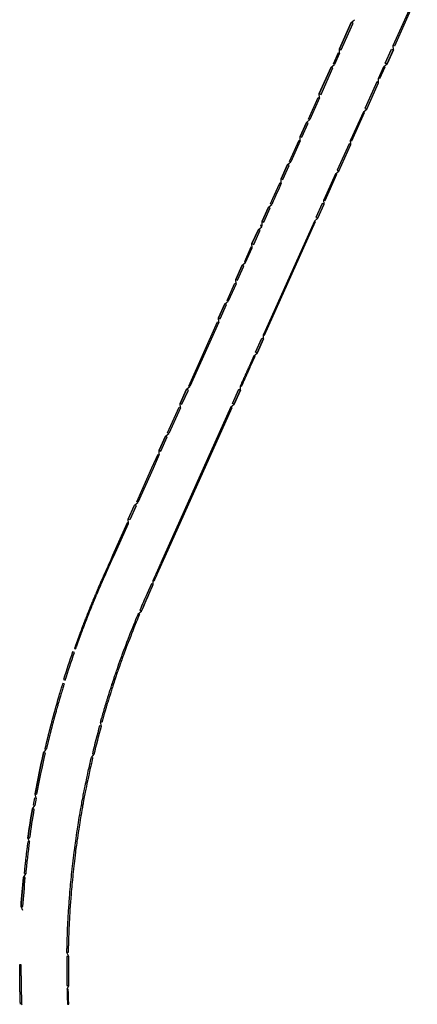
# Model space of a CAD drawing. Extents: x 387300 to 388646, y 98121 to 104074.
# Tile 3 of 4: x 387810 to 388426, y 101085 to 102614. Entities that reach past the tile are written whole.
import ezdxf

# ---------------------------------------------------------------- set-up
doc = ezdxf.new("R2010")
doc.units = 0
doc.header["$MEASUREMENT"] = 0
for name, color, linetype, lineweight in [('P_DWY', 3, 'Continuous', 30), ('P_DWY_Terrace', 31, 'Continuous', 30), ('P_DWY_USH51_Left', 3, 'Continuous', 30), ('P_DWY_USH51_Right', 3, 'Continuous', 30)]:
    doc.layers.add(name, color=color, linetype=linetype, lineweight=lineweight)

msp = doc.modelspace()

# ---------------------------------------------------------------- hatches: boundary and pattern name
at = {"layer": 'P_DWY_Terrace'}
h = msp.add_hatch(color=256, dxfattribs=at)
h.dxf.hatch_style = 1
h.paths.add_polyline_path([(388326.7, 102608.4), (388324, 102609.6), (388305.5, 102568.5), (388308.3, 102567.3)])
h = msp.add_hatch(color=256, dxfattribs=at)
h.dxf.hatch_style = 1
h.paths.add_polyline_path([(388389.3, 102567.1), (388386.6, 102568.3), (388376.7, 102546.5), (388379.5, 102545.2)])
h = msp.add_hatch(color=256, dxfattribs=at)
h.dxf.hatch_style = 1
h.paths.add_polyline_path([(388295.5, 102539), (388292.8, 102540.2), (388274.4, 102499.1), (388277.1, 102497.9)])
h = msp.add_hatch(color=256, dxfattribs=at)
h.dxf.hatch_style = 1
h.paths.add_polyline_path([(388366.3, 102515.9), (388363.6, 102517.2), (388345.2, 102476.1), (388347.9, 102474.9)])
h = msp.add_hatch(color=256, dxfattribs=at)
h.dxf.hatch_style = 1
h.paths.add_polyline_path([(388257.1, 102453.2), (388254.3, 102454.4), (388244.5, 102432.5), (388247.2, 102431.3)])
h = msp.add_hatch(color=256, dxfattribs=at)
h.dxf.hatch_style = 1
h.paths.add_polyline_path([(388323.3, 102420), (388320.5, 102421.2), (388302.1, 102380.2), (388304.8, 102378.9)])
h = msp.add_hatch(color=256, dxfattribs=at)
h.dxf.hatch_style = 1
h.paths.add_polyline_path([(388227.6, 102387.6), (388224.9, 102388.8), (388215.1, 102366.9), (388217.8, 102365.7)])
h = msp.add_hatch(color=256, dxfattribs=at)
h.dxf.hatch_style = 1
h.paths.add_polyline_path([(388198, 102321.6), (388195.3, 102322.8), (388185.5, 102300.9), (388188.2, 102299.7)])
h = msp.add_hatch(color=256, dxfattribs=at)
h.dxf.hatch_style = 1
h.paths.add_polyline_path([(388281.7, 102327.4), (388279, 102328.7), (388269.2, 102306.8), (388271.9, 102305.5)])
h = msp.add_hatch(color=256, dxfattribs=at)
h.dxf.hatch_style = 1
h.paths.add_polyline_path([(388182.5, 102287), (388179.8, 102288.3), (388169.9, 102266.4), (388172.7, 102265.1)])
h = msp.add_hatch(color=256, dxfattribs=at)
h.dxf.hatch_style = 1
h.paths.add_polyline_path([(388157.5, 102231.4), (388154.8, 102232.6), (388145, 102210.7), (388147.7, 102209.5)])
h = msp.add_hatch(color=256, dxfattribs=at)
h.dxf.hatch_style = 1
h.paths.add_polyline_path([(388130.6, 102171.5), (388127.9, 102172.7), (388118.1, 102150.8), (388120.8, 102149.6)])
h = msp.add_hatch(color=256, dxfattribs=at)
h.dxf.hatch_style = 1
h.paths.add_polyline_path([(388187.9, 102118.3), (388185.2, 102119.5), (388175.3, 102097.6), (388178.1, 102096.4)])
h = msp.add_hatch(color=256, dxfattribs=at)
h.dxf.hatch_style = 1
h.paths.add_polyline_path([(388071.2, 102038.9), (388068.4, 102040.1), (388058.6, 102018.2), (388061.3, 102017)])
h = msp.add_hatch(color=256, dxfattribs=at)
h.dxf.hatch_style = 1
h.paths.add_polyline_path([(388152.3, 102038.9), (388149.5, 102040.1), (388139.7, 102018.2), (388142.4, 102017)])
h = msp.add_hatch(color=256, dxfattribs=at)
h.dxf.hatch_style = 1
h.paths.add_polyline_path([(388038.5, 101966.1), (388035.8, 101967.3), (388025.9, 101945.4), (388028.7, 101944.2)])
h = msp.add_hatch(color=256, dxfattribs=at)
h.dxf.hatch_style = 1
h.paths.add_polyline_path([(387990.5, 101859.2), (387987.8, 101860.4), (387978, 101838.5), (387980.7, 101837.3)])
h = msp.add_hatch(color=256, dxfattribs=at)
h.dxf.hatch_style = 1
edge = h.paths.add_edge_path()
edge.add_line((388016.8, 101737), (388014.1, 101738.2))
edge.add_line((388014.1, 101738.2), (388007.2, 101722.9))
edge.add_arc((389302.7, 101141.6), 1419.9, 155.8314, 156.9699)
edge.add_line((387995.9, 101697.1), (387998.7, 101695.9))
edge.add_arc((390079.6, 100802.2), 2264.7, 156.0452, 156.7573, ccw=False)
edge.add_arc((446560.8, 75457.9), 64171.6, 155.825741, 155.840736, ccw=False)
h = msp.add_hatch(color=256, dxfattribs=at)
h.dxf.hatch_style = 1
edge = h.paths.add_edge_path()
edge.add_line((387894.5, 101631.4), (387891.7, 101632.4))
edge.add_arc((389304.1, 101140.9), 1495.5, 160.8159, 162.5434)
edge.add_line((387877.5, 101589.6), (387880.3, 101588.7))
edge.add_arc((389304.1, 101140.9), 1492.5, 160.8158, 162.5434, ccw=False)
h = msp.add_hatch(color=256, dxfattribs=at)
h.dxf.hatch_style = 1
edge = h.paths.add_edge_path()
edge.add_line((387936.4, 101517), (387933.5, 101517.8))
edge.add_arc((389304, 101141), 1421.3, 164.6243, 166.4352)
edge.add_line((387922.3, 101474.3), (387925.2, 101473.6))
edge.add_arc((389292.4, 101144.3), 1406.3, 164.6293, 166.4557, ccw=False)
h = msp.add_hatch(color=256, dxfattribs=at)
h.dxf.hatch_style = 1
edge = h.paths.add_edge_path()
edge.add_line((387849.5, 101475.1), (387846.6, 101475.8))
edge.add_arc((389297.8, 101142.2), 1489.1, 167.0572, 169.5618)
edge.add_line((387833.4, 101412), (387836.3, 101411.5))
edge.add_arc((389297.8, 101142.2), 1486.1, 167.0569, 169.5617, ccw=False)
h = msp.add_hatch(color=256, dxfattribs=at)
h.dxf.hatch_style = 1
edge = h.paths.add_edge_path()
edge.add_line((387832.2, 101388.1), (387829.2, 101388.6))
edge.add_arc((389291.5, 101142.9), 1482.7, 170.4621, 172.2046)
edge.add_line((387822.4, 101344), (387825.4, 101343.6))
edge.add_arc((389291.4, 101142.9), 1479.6, 170.4618, 172.2044, ccw=False)
h = msp.add_hatch(color=256, dxfattribs=at)
h.dxf.hatch_style = 1
edge = h.paths.add_edge_path()
edge.add_line((387818.3, 101282), (387815.3, 101282.3))
edge.add_arc((389310.2, 101140.4), 1501.7, 174.581, 176.3014)
edge.add_line((387811.7, 101237.3), (387814.7, 101237.1))
edge.add_arc((389310, 101140.5), 1498.4, 174.5805, 176.3013, ccw=False)
h = msp.add_hatch(color=256, dxfattribs=at)
h.dxf.hatch_style = 1
edge = h.paths.add_edge_path()
edge.add_line((387885.7, 101159.6), (387882.7, 101159.7))
edge.add_arc((389303.4, 101140.9), 1420.8, 179.2442, 181.0588)
edge.add_line((387882.8, 101114.7), (387885.8, 101114.7))
edge.add_arc((389304.1, 101140.9), 1418.5, 179.2448, 181.0585, ccw=False)

# ---------------------------------------------------------------- linework, layer by layer
at = {"layer": 'P_DWY'}
for q in [(388386.6, 102568.3), (388379.5, 102545.2)]:
    msp.add_line((388376.7, 102546.5), q, dxfattribs=at)
at = {"layer": 'P_DWY', "flags": 128}
for points in [[(388305.5, 102568.5), (388308.3, 102567.3), (388326.7, 102608.4), (388324, 102609.6)], [(388376.7, 102546.5), (388386.6, 102568.3), (388389.3, 102567.1), (388379.5, 102545.2)], [(388274.4, 102499.1), (388277.1, 102497.9), (388295.5, 102539), (388292.8, 102540.2)], [(388345.2, 102476.1), (388347.9, 102474.9), (388366.3, 102515.9), (388363.6, 102517.2)], [(388244.5, 102432.5), (388247.2, 102431.3), (388257.1, 102453.2), (388254.3, 102454.4)], [(388302.1, 102380.2), (388304.8, 102378.9), (388323.3, 102420), (388320.5, 102421.2)], [(388215.1, 102366.9), (388217.8, 102365.7), (388227.6, 102387.6), (388224.9, 102388.8)], [(388185.5, 102300.9), (388188.2, 102299.7), (388198, 102321.6), (388195.3, 102322.8)], [(388269.2, 102306.8), (388271.9, 102305.5), (388281.7, 102327.4), (388279, 102328.7)], [(388169.9, 102266.4), (388172.7, 102265.1), (388182.5, 102287), (388179.8, 102288.3)], [(388145, 102210.7), (388147.7, 102209.5), (388157.5, 102231.4), (388154.8, 102232.6)], [(388118.1, 102150.8), (388120.8, 102149.6), (388130.6, 102171.5), (388127.9, 102172.7)], [(388178.1, 102096.4), (388175.3, 102097.6), (388185.2, 102119.5), (388187.9, 102118.3)], [(388058.6, 102018.2), (388061.3, 102017), (388071.2, 102038.9), (388068.4, 102040.1)], [(388142.4, 102017), (388139.7, 102018.2), (388149.5, 102040.1), (388152.3, 102038.9)], [(388025.9, 101945.4), (388028.7, 101944.2), (388038.5, 101966.1), (388035.8, 101967.3)], [(387980.7, 101837.3), (387978, 101838.5), (387987.8, 101860.4), (387990.5, 101859.2)]]:
    msp.add_lwpolyline(points, close=True, dxfattribs=at)
for points in [[(387998.7, 101695.9, -0.0031), (388009.9, 101721.7), (388016.8, 101737), (388014.1, 101738.2), (388007.2, 101722.9, 0.004955), (387995.9, 101697.1)], [(387880.3, 101588.7, -0.007538), (387894.5, 101631.4), (387891.7, 101632.4, 0.007538), (387877.5, 101589.6)], [(387836.3, 101411.5, -0.010882), (387849.5, 101475.1), (387846.6, 101475.8, 0.010882), (387833.4, 101412)]]:
    msp.add_lwpolyline(points, format="xyb", close=True, dxfattribs=at)
at = {"layer": 'P_DWY'}
msp.add_lwpolyline([(387936.4, 101517), (387933.5, 101517.8, 0.007619), (387922.3, 101474.3), (387925.2, 101473.6, -0.007901)], format="xyb", close=True, dxfattribs=at)
at = {"layer": 'P_DWY', "flags": 128}
for points in [[(387822.4, 101344), (387825.4, 101343.6, -0.007538), (387832.2, 101388.1), (387829.2, 101388.6, 0.007538), (387822.4, 101344, -30.391645)], [(387811.7, 101237.3), (387814.7, 101237.1, -0.007508), (387818.3, 101282), (387815.3, 101282.3, 0.007538), (387811.7, 101237.3, -30.391645)], [(387882.8, 101114.7), (387885.8, 101114.7, -0.007914), (387885.7, 101159.6), (387882.7, 101159.7, 0.007918), (387882.8, 101114.7, -240.497283)]]:
    msp.add_lwpolyline(points, format="xyb", dxfattribs=at)
at = {"layer": 'P_DWY_Terrace', "flags": 128}
for points in [[(388426.4, 102652.2), (388390.8, 102573), (388389, 102573.8), (388424.5, 102653)], [(388305.8, 102561.8), (388298, 102544.4), (388296.2, 102545.2), (388304, 102562.7)], [(388257.7, 102459.5), (388272.8, 102493.2), (388274.7, 102492.4), (388259.5, 102458.7)], [(388198.7, 102327.9), (388200.9, 102332.9), (388202.4, 102336.2), (388205, 102342.1), (388210, 102353.3), (388213.5, 102361), (388215.3, 102360.2), (388211.9, 102352.5), (388206.8, 102341.3), (388204.2, 102335.4), (388202.7, 102332), (388200.5, 102327.1)], [(388268.5, 102300.5), (388266.7, 102301.3), (388187.6, 102125), (388189.4, 102124.2)], [(388131.3, 102177.8), (388143.4, 102204.9), (388145.3, 102204), (388133.1, 102176.9)], [(388071.8, 102045.2), (388116.5, 102144.9), (388118.4, 102144.1), (388073.6, 102044.4)], [(388139.1, 102011.9), (388137.2, 102012.7), (388028.7, 101770.9), (388028.4, 101770.1), (388028, 101769.3), (388027.6, 101768.4), (388027.4, 101768), (388027.2, 101767.4), (388026.8, 101766.6), (388026.6, 101766.2), (388026.3, 101765.5), (388026.1, 101765.1), (388025.9, 101764.5), (388025.6, 101763.9), (388025.2, 101763.1), (388025, 101762.6), (388023.8, 101759.9), (388023.6, 101759.5), (388023.4, 101759.1), (388023.2, 101758.5), (388023, 101758.2), (388022.9, 101757.9), (388022.8, 101757.7), (388022.6, 101757.3), (388022.5, 101757), (388022.3, 101756.6), (388022.2, 101756.4), (388022.1, 101756), (388021.8, 101755.5), (388021.6, 101755.1), (388021.4, 101754.5), (388021, 101753.8), (388020.6, 101752.8), (388020.2, 101752), (388019.6, 101750.5), (388019.1, 101749.5), (388019, 101749.3), (388018.9, 101749), (388018.8, 101748.7), (388018.6, 101748.4), (388018.5, 101748), (388018.3, 101747.6), (388018.1, 101747.3), (388017.9, 101746.8), (388017.7, 101746.4), (388017.6, 101746.1), (388017.4, 101745.7), (388017.2, 101745.3), (388017, 101744.8), (388016.7, 101744.2), (388016.5, 101743.7), (388018.4, 101742.9), (388018.6, 101743.3), (388018.8, 101744), (388019.1, 101744.4), (388019.2, 101744.9), (388019.4, 101745.3), (388019.6, 101745.6), (388019.8, 101746), (388019.9, 101746.4), (388020.1, 101746.8), (388020.3, 101747.2), (388020.5, 101747.6), (388020.6, 101747.9), (388020.7, 101748.2), (388020.9, 101748.5), (388021, 101748.7), (388021.4, 101749.7), (388022.1, 101751.2), (388022.4, 101752), (388022.9, 101752.9), (388023.2, 101753.7), (388023.5, 101754.3), (388023.6, 101754.7), (388023.9, 101755.2), (388024.1, 101755.6), (388024.2, 101755.8), (388024.3, 101756.2), (388024.4, 101756.4), (388024.6, 101756.8), (388024.7, 101757), (388024.9, 101757.4), (388025, 101757.7), (388025.2, 101758.2), (388025.4, 101758.7), (388025.6, 101759.1), (388026.8, 101761.8), (388027.1, 101762.3), (388027.4, 101763.1), (388027.7, 101763.7), (388027.9, 101764.2), (388028.1, 101764.7), (388028.4, 101765.3), (388028.6, 101765.8), (388029, 101766.6), (388029.2, 101767.1), (388029.4, 101767.6), (388029.9, 101768.5), (388030.2, 101769.3), (388030.5, 101770)], [(388039.1, 101972.4), (388057.1, 102012.4), (388058.9, 102011.5), (388041, 101971.6)], [(388024.4, 101939.5), (388026.2, 101938.7), (388016.6, 101917.3), (387993, 101864.6), (387991.1, 101865.5), (388014.8, 101918.2)], [(387995.4, 101690.8), (387995.1, 101689.9), (387994.1, 101687.5), (387992.9, 101684.7), (387991.7, 101681.9), (387990.3, 101678.5), (387988.9, 101675.1), (387986.8, 101669.8), (387984.9, 101665.2), (387983.1, 101660.5), (387981.8, 101657.1), (387979.7, 101651.6), (387977.8, 101646.9), (387976.5, 101643.4), (387974.9, 101639.1), (387973.2, 101634.6), (387972.2, 101631.8), (387971.6, 101630.3), (387970.6, 101627.4), (387969.8, 101625.2), (387968.7, 101622.3), (387967.9, 101620.2), (387967, 101617.4), (387965.5, 101613.4), (387964.2, 101609.7), (387962.5, 101604.6), (387961.7, 101602.3), (387961, 101600.4), (387960.5, 101599), (387959.9, 101597.1), (387959.3, 101595.3), (387958.7, 101593.5), (387958.2, 101592.1), (387957.8, 101590.8), (387957.3, 101589.3), (387956.9, 101588.2), (387956, 101585.4), (387955.2, 101582.9), (387954.6, 101581.2), (387954.2, 101579.9), (387954, 101579.3), (387953.3, 101577.3), (387953.2, 101576.8), (387952.7, 101575.2), (387951.9, 101573), (387951.5, 101571.7), (387950.8, 101569.3), (387950.4, 101568.1), (387950.2, 101567.3), (387949.7, 101565.7), (387949.2, 101564.4), (387948.8, 101563.1), (387948.4, 101561.7), (387948, 101560.4), (387947.7, 101559.4), (387947.2, 101557.7), (387947, 101557.1), (387946.6, 101555.9), (387946.1, 101554.3), (387945.8, 101553.2), (387945.5, 101552.1), (387945, 101550.6), (387944.8, 101549.8), (387944.3, 101548.2), (387943.9, 101547.1), (387943.5, 101545.5), (387943.2, 101544.4), (387942.8, 101543.1), (387942.5, 101542.1), (387942.3, 101541.6), (387942, 101540.4), (387941.8, 101539.8), (387941.6, 101539), (387941.3, 101538.1), (387940.7, 101535.9), (387940.2, 101534.5), (387940, 101533.7), (387939.7, 101532.7), (387939.4, 101531.6), (387939.2, 101530.8), (387938.9, 101529.8), (387938.6, 101528.6), (387938.4, 101528), (387938.2, 101527.2), (387938, 101526.6), (387937.8, 101526), (387937.6, 101525.4), (387937.5, 101524.7), (387937.3, 101524), (387937, 101523.1), (387935.1, 101523.6), (387935.4, 101524.6), (387935.5, 101525.2), (387935.7, 101525.9), (387935.9, 101526.5), (387936.1, 101527.1), (387936.2, 101527.8), (387936.5, 101528.5), (387936.6, 101529.2), (387937, 101530.4), (387937.3, 101531.3), (387937.5, 101532.2), (387937.8, 101533.3), (387938.1, 101534.2), (387938.3, 101535), (387938.7, 101536.4), (387939.4, 101538.7), (387939.7, 101539.6), (387939.9, 101540.4), (387940, 101540.9), (387940.4, 101542.1), (387940.6, 101542.7), (387940.8, 101543.6), (387941.2, 101545), (387941.6, 101546.1), (387942, 101547.6), (387942.4, 101548.8), (387942.9, 101550.4), (387943.1, 101551.2), (387943.6, 101552.7), (387943.9, 101553.8), (387944.2, 101554.9), (387944.7, 101556.4), (387945.1, 101557.7), (387945.3, 101558.3), (387945.8, 101560), (387946.1, 101561), (387946.5, 101562.3), (387946.9, 101563.7), (387947.3, 101565), (387947.8, 101566.3), (387948.3, 101567.9), (387948.5, 101568.7), (387948.9, 101569.9), (387949.6, 101572.3), (387950, 101573.6), (387950.8, 101575.8), (387951.3, 101577.4), (387951.4, 101577.9), (387952.1, 101579.9), (387952.3, 101580.6), (387952.7, 101581.9), (387953.3, 101583.6), (387954.1, 101586), (387955, 101588.8), (387955.4, 101589.9), (387955.9, 101591.4), (387956.3, 101592.7), (387956.8, 101594.1), (387957.4, 101596), (387958, 101597.8), (387958.6, 101599.6), (387959.1, 101601.1), (387959.8, 101603), (387960.6, 101605.3), (387962.3, 101610.3), (387963.6, 101614), (387965.1, 101618.1), (387966.1, 101620.8), (387966.8, 101623), (387967.9, 101625.9), (387968.7, 101628.1), (387969.8, 101631), (387970.3, 101632.5), (387971.3, 101635.3), (387973, 101639.8), (387974.6, 101644.1), (387976, 101647.6), (387977.8, 101652.4), (387979.9, 101657.9), (387981.2, 101661.2), (387983.1, 101665.9), (387984.9, 101670.5), (387987.1, 101675.8), (387988.5, 101679.3), (387989.9, 101682.7), (387991, 101685.5), (387992.2, 101688.3), (387993.2, 101690.7), (387993.6, 101691.6)]]:
    msp.add_lwpolyline(points, close=True, dxfattribs=at)
for points in [[(388367.9, 102521.8), (388366, 102522.6), (388374.3, 102541), (388376.1, 102540.2), (388367.9, 102521.8)], [(388323, 102426.7), (388324.8, 102425.9), (388344.5, 102469.8), (388342.7, 102470.6), (388323, 102426.7)], [(388228.3, 102393.9), (388243, 102426.6), (388244.8, 102425.8), (388230.1, 102393.1), (388228.3, 102393.9)], [(388299.7, 102374.7), (388281.5, 102334.1), (388283.3, 102333.3), (388301.5, 102373.9)], [(388299.7, 102374.7), (388301.5, 102373.9)], [(388185.7, 102294.2), (388183.9, 102295.1), (388183.1, 102293.3), (388185, 102292.5), (388185.7, 102294.2)], [(388170.2, 102259.7), (388168.4, 102260.5), (388158.2, 102237.7), (388160, 102236.9), (388170.2, 102259.7)], [(388174.7, 102091.3), (388172.9, 102092.2), (388165.9, 102076.7), (388165.5, 102075.7), (388165.4, 102075.5), (388165, 102074.7), (388164.9, 102074.4), (388164.5, 102073.6), (388164.2, 102072.7), (388163.8, 102071.8), (388163.4, 102071.1), (388163, 102070.2), (388162.5, 102069), (388162.1, 102068.1), (388161.9, 102067.6), (388161.5, 102066.7), (388161.2, 102066.1), (388160.8, 102065.3), (388160.6, 102064.8), (388160.3, 102064.1), (388160, 102063.4), (388159.6, 102062.6), (388159.3, 102062), (388159.1, 102061.4), (388158.8, 102060.7), (388158.5, 102060), (388158.1, 102059.2), (388157.8, 102058.5), (388157.5, 102057.9), (388157.3, 102057.4), (388157, 102056.7), (388156.7, 102056), (388156.2, 102055.1), (388156, 102054.4), (388155.7, 102053.9), (388155.5, 102053.4), (388155.1, 102052.6), (388154.9, 102052.1), (388154.7, 102051.6), (388154.4, 102050.9), (388154.2, 102050.4), (388153.9, 102050), (388153.7, 102049.4), (388153.5, 102048.9), (388153.2, 102048.3), (388152.9, 102047.6), (388152.7, 102047.1), (388152.4, 102046.6), (388152.2, 102046.1), (388152, 102045.6), (388153.8, 102044.8), (388154, 102045.3), (388154.3, 102045.8), (388154.5, 102046.3), (388154.7, 102046.8), (388155, 102047.5), (388155.3, 102048.1), (388155.5, 102048.6), (388155.8, 102049.1), (388156, 102049.6), (388156.2, 102050.1), (388156.5, 102050.7), (388156.7, 102051.3), (388157, 102051.8), (388157.3, 102052.5), (388157.5, 102053.1), (388157.8, 102053.6), (388158.1, 102054.3), (388158.5, 102055.2), (388158.8, 102055.9), (388159.1, 102056.5), (388159.3, 102057.1), (388159.6, 102057.7), (388159.9, 102058.4), (388160.3, 102059.2), (388160.6, 102059.9), (388160.9, 102060.5), (388161.2, 102061.2), (388161.4, 102061.7), (388161.8, 102062.6), (388162.1, 102063.3), (388162.4, 102064), (388162.7, 102064.5), (388163, 102065.3), (388163.3, 102065.9), (388163.7, 102066.8), (388163.9, 102067.3), (388164.3, 102068.2), (388164.8, 102069.4), (388165.2, 102070.3), (388165.6, 102071), (388166, 102071.9), (388166.4, 102072.8), (388166.7, 102073.6), (388166.9, 102073.9), (388167.2, 102074.7), (388167.3, 102074.9), (388167.8, 102075.9), (388174.7, 102091.3)], [(387976.4, 101832.6), (387953.8, 101782.2), (387952.6, 101779.6), (387951.4, 101776.9), (387950.8, 101775.5), (387949.2, 101772.1), (387948.8, 101771), (387947.5, 101768.2), (387946.1, 101765.1), (387943.1, 101758.3), (387942.5, 101757), (387940.2, 101752), (387939.6, 101750.7), (387939.3, 101749.9), (387938.5, 101748.1), (387937.8, 101746.6), (387937.1, 101745), (387936.3, 101743.2), (387935.6, 101741.5), (387935.1, 101740.4), (387934.4, 101738.7), (387933.7, 101737.2), (387933.3, 101736.4), (387932.3, 101734), (387931.5, 101732.2), (387930.7, 101730.2), (387929.6, 101727.7), (387928.8, 101725.8), (387928.3, 101724.6), (387927.5, 101722.7), (387927.1, 101721.7), (387926.3, 101719.8), (387925.5, 101717.9), (387924.6, 101715.9), (387923.7, 101713.7), (387923.2, 101712.4), (387922.3, 101710.3), (387921.7, 101708.9), (387920.9, 101707), (387920.4, 101705.6), (387919.6, 101703.6), (387918.6, 101701.3), (387917.8, 101699.3), (387917.2, 101697.6), (387916.3, 101695.4), (387915.6, 101693.8), (387915, 101692.2), (387914.8, 101691.8), (387913.6, 101688.8), (387913, 101687.1), (387912.8, 101686.7), (387912.7, 101686.4), (387912.5, 101685.9), (387912.3, 101685.4), (387912.2, 101685.1), (387912.1, 101684.8), (387911.8, 101684), (387911.6, 101683.7), (387911.4, 101683), (387911.2, 101682.5), (387910.8, 101681.4), (387910.3, 101680.3), (387910, 101679.3), (387909.7, 101678.7), (387909.3, 101677.7), (387909.1, 101677.1), (387908.8, 101676.3), (387908.4, 101675.4), (387908, 101674.3), (387907.7, 101673.4), (387907.1, 101671.8), (387906.6, 101670.6), (387906.1, 101669.3), (387905.7, 101668.3), (387905.3, 101667.2), (387905, 101666.3), (387904.7, 101665.4), (387904.4, 101664.8), (387903.8, 101663.2), (387903.5, 101662.5), (387903.3, 101661.8), (387903.1, 101661.3), (387902.9, 101660.7), (387902.8, 101660.5), (387902.8, 101660.4), (387902.7, 101660.2), (387902.7, 101660), (387902.6, 101659.8), (387902.5, 101659.6), (387902.4, 101659.4), (387902.3, 101659.2), (387902.2, 101658.9), (387902.1, 101658.6), (387902.1, 101658.5), (387902, 101658.3), (387901.9, 101657.9), (387901.8, 101657.8), (387901.8, 101657.7), (387901.7, 101657.5), (387901.7, 101657.4), (387901.6, 101657.2), (387901.5, 101657), (387901.5, 101656.8), (387901.4, 101656.7), (387901.3, 101656.5), (387901.3, 101656.4), (387901.2, 101656.1), (387901.2, 101656), (387901.1, 101655.7), (387901, 101655.4), (387900.8, 101655.1), (387900.7, 101654.8), (387900.7, 101654.7), (387900.7, 101654.6), (387900.6, 101654.4), (387900.5, 101654.3), (387900.4, 101654), (387900.4, 101653.9), (387900.3, 101653.7), (387900.3, 101653.6), (387900.2, 101653.4), (387900.2, 101653.2), (387900.1, 101653.1), (387900, 101652.9), (387900, 101652.7), (387899.9, 101652.6), (387899.8, 101652.4), (387899.8, 101652.1), (387899.7, 101652.1), (387899.6, 101651.8), (387899.6, 101651.7), (387899.5, 101651.4), (387899.4, 101651.3), (387899.4, 101651.1), (387899.3, 101651), (387899.2, 101650.5), (387899, 101650.1), (387898.9, 101649.8), (387898.8, 101649.5), (387898.7, 101649.1), (387898.5, 101648.7), (387898.5, 101648.6), (387898.3, 101648.1), (387898.2, 101647.9), (387898.1, 101647.5), (387897.9, 101647.1), (387897.8, 101646.7), (387897.7, 101646.5), (387897.6, 101646.2), (387897.5, 101646), (387897.4, 101645.7), (387897.3, 101645.3), (387897.2, 101645), (387897, 101644.6), (387897, 101644.5), (387896.9, 101644.2), (387896.8, 101643.9), (387896.7, 101643.6), (387896.6, 101643.4), (387896.5, 101643.2), (387896.4, 101642.8), (387896.3, 101642.6), (387896.2, 101642.3), (387896.1, 101642), (387896, 101641.6), (387895.8, 101641.2), (387895.5, 101640.4), (387895.5, 101640.3), (387895.4, 101640), (387895.3, 101639.8), (387895.2, 101639.6), (387895.1, 101639.2), (387895, 101639), (387895, 101638.8), (387894.9, 101638.6), (387894.8, 101638.4), (387894.7, 101638.2), (387894.7, 101638), (387894.6, 101637.7), (387896.5, 101637), (387896.6, 101637.4), (387896.6, 101637.5), (387896.7, 101637.8), (387896.8, 101638), (387896.9, 101638.1), (387896.9, 101638.4), (387897, 101638.6), (387897.1, 101638.9), (387897.2, 101639.1), (387897.3, 101639.3), (387897.4, 101639.6), (387897.4, 101639.8), (387897.7, 101640.6), (387897.9, 101641), (387898, 101641.4), (387898.1, 101641.6), (387898.2, 101641.9), (387898.3, 101642.1), (387898.4, 101642.5), (387898.5, 101642.7), (387898.6, 101642.9), (387898.7, 101643.3), (387898.8, 101643.5), (387898.9, 101643.8), (387898.9, 101643.9), (387899, 101644.3), (387899.1, 101644.6), (387899.3, 101645), (387899.4, 101645.3), (387899.5, 101645.5), (387899.6, 101645.8), (387899.7, 101646.1), (387899.8, 101646.4), (387899.9, 101646.8), (387900.1, 101647.2), (387900.2, 101647.4), (387900.3, 101647.9), (387900.4, 101648.1), (387900.5, 101648.4), (387900.7, 101648.8), (387900.8, 101649.1), (387900.9, 101649.4), (387901, 101649.8), (387901.2, 101650.3), (387901.3, 101650.4), (387901.3, 101650.6), (387901.4, 101650.8), (387901.5, 101651.1), (387901.5, 101651.1), (387901.6, 101651.4), (387901.6, 101651.5), (387901.7, 101651.7), (387901.8, 101651.9), (387901.9, 101652.1), (387901.9, 101652.2), (387902, 101652.4), (387902, 101652.6), (387902.1, 101652.7), (387902.2, 101652.9), (387902.2, 101653), (387902.3, 101653.2), (387902.3, 101653.4), (387902.4, 101653.6), (387902.4, 101653.7), (387902.5, 101654), (387902.6, 101654), (387902.6, 101654.1), (387902.7, 101654.5), (387902.8, 101654.7), (387902.9, 101655.1), (387903, 101655.3), (387903.1, 101655.5), (387903.2, 101655.7), (387903.2, 101655.8), (387903.3, 101656), (387903.3, 101656.1), (387903.4, 101656.3), (387903.5, 101656.5), (387903.5, 101656.7), (387903.6, 101656.8), (387903.7, 101657), (387903.7, 101657.1), (387903.8, 101657.2), (387903.9, 101657.6), (387903.9, 101657.8), (387904, 101658), (387904.1, 101658.2), (387904.2, 101658.5), (387904.3, 101658.7), (387904.4, 101658.9), (387904.4, 101659.1), (387904.5, 101659.3), (387904.6, 101659.5), (387904.7, 101659.7), (387904.7, 101659.8), (387904.8, 101660), (387905, 101660.6), (387905.2, 101661.1), (387905.4, 101661.8), (387905.7, 101662.5), (387906.3, 101664.1), (387906.5, 101664.7), (387906.9, 101665.6), (387907.2, 101666.5), (387907.6, 101667.6), (387908, 101668.5), (387908.5, 101669.9), (387908.9, 101671.1), (387909.6, 101672.7), (387909.9, 101673.6), (387910.3, 101674.7), (387910.6, 101675.6), (387911, 101676.4), (387911.2, 101677), (387911.6, 101678), (387911.8, 101678.6), (387912.2, 101679.6), (387912.6, 101680.7), (387913, 101681.7), (387913.2, 101682.2), (387913.5, 101682.9), (387913.6, 101683.3), (387913.9, 101684.1), (387914, 101684.3), (387914.2, 101684.7), (387914.4, 101685.2), (387914.6, 101685.7), (387914.7, 101686), (387914.8, 101686.3), (387915.5, 101688.1), (387916.7, 101691.1), (387916.8, 101691.4), (387917.5, 101693), (387918.1, 101694.7), (387919, 101696.9), (387919.7, 101698.6), (387920.5, 101700.5), (387921.4, 101702.8), (387922.2, 101704.9), (387922.8, 101706.2), (387923.6, 101708.2), (387924.2, 101709.6), (387925, 101711.7), (387925.6, 101713), (387926.5, 101715.1), (387927.3, 101717.1), (387928.1, 101719), (387928.9, 101720.9), (387929.3, 101722), (387930.1, 101723.8), (387930.6, 101725), (387931.4, 101726.9), (387932.5, 101729.4), (387933.4, 101731.4), (387934.2, 101733.3), (387935.2, 101735.6), (387935.5, 101736.4), (387936.2, 101737.9), (387936.9, 101739.6), (387937.4, 101740.7), (387938.2, 101742.4), (387939, 101744.2), (387939.6, 101745.8), (387940.3, 101747.3), (387941.1, 101749.1), (387941.5, 101749.8), (387942, 101751.1), (387944.3, 101756.2), (387944.9, 101757.5), (387948, 101764.3), (387949.3, 101767.4), (387950.6, 101770.2), (387951.1, 101771.3), (387952.6, 101774.7), (387953.2, 101776.1), (387954.5, 101778.8), (387955.6, 101781.3), (387978.2, 101831.8), (387976.4, 101832.6)], [(387878.6, 101582.9), (387878.4, 101582.4), (387877.7, 101580.2), (387877.3, 101578.9), (387876.9, 101577.7), (387876.5, 101576.3), (387875.9, 101574.2), (387875.3, 101572.2), (387874.9, 101571.1), (387874.3, 101569.1), (387873.9, 101567.6), (387873.5, 101566.1), (387872.7, 101563.6), (387872.3, 101562.3), (387871.9, 101560.7), (387871.4, 101559.1), (387870.9, 101557.4), (387870.2, 101555.1), (387869.4, 101552.4), (387869, 101551), (387868.5, 101549.2), (387868.1, 101547.8), (387867.8, 101546.7), (387867.5, 101545.6), (387867.2, 101544.5), (387866.9, 101543.3), (387866.4, 101541.7), (387866, 101540.1), (387865.5, 101538.4), (387865.1, 101536.8), (387864.6, 101535.3), (387864.5, 101534.9), (387864.5, 101534.6), (387864.3, 101534.2), (387864.2, 101533.8), (387864.1, 101533.4), (387864, 101532.8), (387863.9, 101532.5), (387863.8, 101532.1), (387863.7, 101531.9), (387863.6, 101531.5), (387863.3, 101530.3), (387863.1, 101529.5), (387862.9, 101529), (387862.8, 101528.4), (387862.7, 101528), (387862.5, 101527.3), (387862.4, 101526.9), (387862.2, 101526.1), (387862, 101525.4), (387861.7, 101524.5), (387861.6, 101524), (387861.3, 101522.9), (387861.1, 101522.1), (387860.9, 101521.5), (387860.7, 101520.5), (387860.4, 101519.5), (387860.1, 101518.5), (387859.8, 101517.3), (387859.5, 101516.1), (387859.4, 101515.7), (387859.3, 101515.2), (387859.1, 101514.6), (387859, 101514.2), (387858.9, 101513.6), (387858.8, 101513.1), (387858.6, 101512.6), (387858.5, 101512.1), (387858.3, 101511.5), (387858.1, 101510.6), (387858, 101510.1), (387857.9, 101509.7), (387857.7, 101509), (387857.5, 101508.1), (387857.3, 101507.6), (387857.2, 101507), (387857.1, 101506.6), (387856.9, 101505.9), (387856.7, 101505.2), (387856.5, 101504.2), (387856.3, 101503.6), (387856.2, 101503.2), (387856.1, 101502.6), (387856, 101502.3), (387855.8, 101501.6), (387855.7, 101501.1), (387855.5, 101500.3), (387855.3, 101499.4), (387855.1, 101498.6), (387854.9, 101497.7), (387854.6, 101496.7), (387854.4, 101495.9), (387854.3, 101495.3), (387854.1, 101494.7), (387853.9, 101493.9), (387853.8, 101493.2), (387853.5, 101492.2), (387853.4, 101491.5), (387853.2, 101491), (387853, 101490), (387852.8, 101489.2), (387852.5, 101488.1), (387852.3, 101487.1), (387852.1, 101486.2), (387851.9, 101485.3), (387851.7, 101484.4), (387851.5, 101483.8), (387851.4, 101483.2), (387851.2, 101482.5), (387851, 101481.7), (387850.8, 101480.9), (387848.9, 101481.4), (387849.1, 101482.1), (387849.3, 101483), (387849.4, 101483.7), (387849.6, 101484.3), (387849.7, 101484.9), (387849.9, 101485.8), (387850.1, 101486.7), (387850.4, 101487.6), (387850.6, 101488.5), (387850.9, 101489.6), (387851, 101490.4), (387851.3, 101491.5), (387851.4, 101491.9), (387851.6, 101492.6), (387851.8, 101493.6), (387852, 101494.4), (387852.2, 101495.2), (387852.3, 101495.8), (387852.5, 101496.4), (387852.7, 101497.2), (387852.9, 101498.2), (387853.2, 101499.1), (387853.4, 101499.9), (387853.6, 101500.8), (387853.8, 101501.6), (387853.9, 101502.1), (387854.1, 101502.8), (387854.1, 101503.1), (387854.3, 101503.7), (387854.4, 101504.1), (387854.5, 101504.7), (387854.8, 101505.7), (387855, 101506.4), (387855.1, 101507.1), (387855.2, 101507.5), (387855.4, 101508.1), (387855.5, 101508.6), (387855.8, 101509.5), (387855.9, 101510.2), (387856.1, 101510.6), (387856.2, 101511.1), (387856.4, 101512), (387856.5, 101512.5), (387856.7, 101513.1), (387856.8, 101513.6), (387857, 101514.1), (387857.1, 101514.7), (387857.2, 101515.1), (387857.3, 101515.7), (387857.5, 101516.2), (387857.6, 101516.6), (387857.9, 101517.8), (387858.2, 101519), (387858.5, 101520), (387858.7, 101521), (387859, 101522), (387859.2, 101522.6), (387859.4, 101523.4), (387859.7, 101524.5), (387859.8, 101525), (387860, 101526), (387860.2, 101526.6), (387860.4, 101527.4), (387860.6, 101527.8), (387860.7, 101528.5), (387860.8, 101528.9), (387861, 101529.5), (387861.1, 101530), (387861.4, 101530.9), (387861.7, 101532), (387861.8, 101532.5), (387861.9, 101532.7), (387862, 101533), (387862, 101533.4), (387862.2, 101533.9), (387862.3, 101534.4), (387862.4, 101534.7), (387862.5, 101535.2), (387862.6, 101535.4), (387862.7, 101535.8), (387863.1, 101537.3), (387863.6, 101538.9), (387864, 101540.6), (387864.5, 101542.3), (387864.9, 101543.8), (387865.3, 101545.1), (387865.6, 101546.1), (387865.9, 101547.2), (387866.2, 101548.3), (387866.6, 101549.7), (387867.1, 101551.5), (387867.5, 101552.9), (387868.3, 101555.6), (387869, 101558), (387869.4, 101559.6), (387869.9, 101561.3), (387870.4, 101562.8), (387870.8, 101564.1), (387871.5, 101566.7), (387872, 101568.2), (387872.4, 101569.6), (387873, 101571.7), (387873.4, 101572.8), (387874, 101574.8), (387874.6, 101576.9), (387875, 101578.3), (387875.4, 101579.5), (387875.8, 101580.8), (387876.5, 101583), (387876.6, 101583.5)], [(387878.6, 101582.9), (387876.6, 101583.5)], [(387920.9, 101468.5), (387922.8, 101468), (387922.5, 101466.7), (387922, 101464.8), (387921.5, 101462.5), (387920.8, 101459.3), (387920.3, 101457.5), (387919.7, 101454.8), (387919.1, 101452), (387918.5, 101449.2), (387918, 101447), (387917.3, 101443.7), (387916.7, 101440.9), (387916.2, 101438.6), (387915.6, 101435.9), (387915.1, 101433.6), (387914.4, 101430.4), (387913.8, 101427.4), (387913, 101423.5), (387912.6, 101421.6), (387912.2, 101419.5), (387911.6, 101416.6), (387911.2, 101414.5), (387910.8, 101412.2), (387910.2, 101409.5), (387909.8, 101407.3), (387909.3, 101404.4), (387908.7, 101401.3), (387908.2, 101398.7), (387907.8, 101396.4), (387907.2, 101393.4), (387906.9, 101391.3), (387906.1, 101386.9), (387905.3, 101382.6), (387904.8, 101379.4), (387904.5, 101377.7), (387904, 101374.9), (387903.4, 101371.5), (387902.7, 101367.2), (387902.2, 101363.8), (387901.7, 101360.5), (387901.2, 101357.1), (387900.8, 101354.5), (387900.3, 101351.6), (387899.7, 101347.7), (387899, 101342.7), (387898.4, 101338.7), (387898, 101335.4), (387897.5, 101332.2), (387896.9, 101327.3), (387896.4, 101323.6), (387896.1, 101321.1), (387895.6, 101317.3), (387894.9, 101311.8), (387894.5, 101308.3), (387893.9, 101303.3), (387893.6, 101300.3), (387893, 101295), (387892.5, 101290.8), (387892.1, 101286.9), (387891.8, 101283.2), (387891.3, 101279.1), (387890.9, 101274.7), (387890.6, 101271.7), (387890.3, 101267.9), (387890, 101264.1), (387889.6, 101259.8), (387889.2, 101255.3), (387888.9, 101251.2), (387888.7, 101248.7), (387888.5, 101245.6), (387888.2, 101242.2), (387888.1, 101240.1), (387887.9, 101237), (387887.6, 101233.8), (387887.5, 101232), (387887.4, 101229.3), (387887.2, 101226.6), (387887, 101222.7), (387886.8, 101219.8), (387886.6, 101216.6), (387886.5, 101213.4), (387886.3, 101209.9), (387886.1, 101207), (387886, 101204.4), (387885.9, 101200.9), (387885.7, 101197.8), (387885.7, 101195.8), (387885.6, 101193.1), (387885.5, 101191.1), (387885.4, 101189), (387885.3, 101186.1), (387885.3, 101184.6), (387885.2, 101182.9), (387885.2, 101181.4), (387885.1, 101179.9), (387885.1, 101178.6), (387885.1, 101176.9), (387885, 101175.2), (387885, 101173.2), (387884.9, 101171.5), (387884.9, 101170), (387884.9, 101168.1), (387884.8, 101165.6), (387882.8, 101165.7), (387882.9, 101168.2), (387882.9, 101170), (387882.9, 101171.6), (387883, 101173.2), (387883, 101175.3), (387883.1, 101176.9), (387883.1, 101178.6), (387883.1, 101179.9), (387883.2, 101181.4), (387883.2, 101183), (387883.3, 101184.6), (387883.3, 101186.1), (387883.4, 101189.1), (387883.5, 101191.2), (387883.6, 101193.2), (387883.7, 101195.8), (387883.7, 101197.8), (387883.9, 101200.9), (387884, 101204.5), (387884.1, 101207.1), (387884.3, 101210), (387884.5, 101213.5), (387884.6, 101216.7), (387884.8, 101219.9), (387885, 101222.8), (387885.2, 101226.7), (387885.4, 101229.4), (387885.5, 101232.1), (387885.6, 101233.9), (387885.9, 101237.2), (387886.1, 101240.2), (387886.2, 101242.4), (387886.5, 101245.7), (387886.7, 101248.9), (387886.9, 101251.4), (387887.2, 101255.5), (387887.6, 101260), (387888, 101264.3), (387888.3, 101268.1), (387888.6, 101271.8), (387888.9, 101274.9), (387889.3, 101279.3), (387889.8, 101283.4), (387890.1, 101287.1), (387890.5, 101291), (387891, 101295.2), (387891.6, 101300.5), (387891.9, 101303.5), (387892.5, 101308.5), (387892.9, 101312), (387893.6, 101317.5), (387894.1, 101321.4), (387894.4, 101323.9), (387894.9, 101327.6), (387895.6, 101332.4), (387896, 101335.6), (387896.5, 101339), (387897, 101343), (387897.8, 101347.9), (387898.3, 101351.9), (387898.8, 101354.8), (387899.2, 101357.4), (387899.7, 101360.8), (387900.2, 101364.1), (387900.8, 101367.5), (387901.5, 101371.8), (387902.1, 101375.3), (387902.5, 101378.1), (387902.8, 101379.7), (387903.3, 101382.9), (387904.1, 101387.3), (387904.9, 101391.6), (387905.3, 101393.8), (387905.8, 101396.8), (387906.2, 101399.1), (387906.7, 101401.6), (387907.3, 101404.7), (387907.9, 101407.7), (387908.3, 101409.9), (387908.8, 101412.6), (387909.2, 101414.9), (387909.7, 101417), (387910.2, 101419.9), (387910.7, 101422), (387911, 101423.9), (387911.8, 101427.8), (387912.5, 101430.8), (387913.1, 101434), (387913.6, 101436.3), (387914.2, 101439), (387914.7, 101441.3), (387915.3, 101444.2), (387916, 101447.4), (387916.5, 101449.7), (387917.2, 101452.4), (387917.8, 101455.3), (387918.4, 101457.9), (387918.8, 101459.8), (387919.6, 101463), (387920.1, 101465.2), (387920.5, 101467.2), (387920.9, 101468.5)], [(387833.3, 101405.9), (387835.3, 101405.6), (387833.2, 101394), (387831.2, 101394.3), (387833.3, 101405.9)], [(387818.9, 101288), (387816.9, 101288.2), (387817.1, 101290.8), (387817.3, 101292.1), (387817.4, 101292.9), (387817.4, 101293.7), (387817.5, 101294.5), (387817.6, 101295.5), (387817.7, 101296.3), (387817.8, 101297.1), (387817.9, 101298.1), (387817.9, 101298.6), (387818.1, 101299.6), (387818.1, 101300.4), (387818.2, 101301.5), (387818.4, 101302.7), (387818.5, 101303.7), (387818.6, 101304.6), (387818.7, 101305.7), (387818.9, 101307.1), (387819, 101307.9), (387819.1, 101309.4), (387819.3, 101310.6), (387819.5, 101312.5), (387819.7, 101314.5), (387819.9, 101315.8), (387820.1, 101317.6), (387820.3, 101319.1), (387820.4, 101320.6), (387820.6, 101321.8), (387820.7, 101323.1), (387821, 101325.5), (387821.2, 101326.5), (387821.3, 101327.3), (387821.5, 101328.9), (387821.6, 101330.2), (387821.8, 101331.8), (387822, 101333.3), (387822.3, 101335.2), (387822.5, 101336.9), (387822.6, 101337.9), (387824.6, 101337.6), (387824.5, 101336.7), (387824.3, 101334.9), (387824, 101333), (387824, 101333), (387823.8, 101331.6), (387823.6, 101330), (387823.5, 101328.7), (387823.3, 101327.1), (387823.2, 101326.3), (387823, 101325.2), (387822.7, 101322.9), (387822.7, 101322.9), (387822.6, 101321.5), (387822.4, 101320.4), (387822.3, 101318.9), (387822.1, 101317.3), (387821.8, 101315.5), (387821.7, 101314.3), (387821.5, 101312.3), (387821.2, 101310.3), (387821.1, 101309.2), (387820.9, 101307.7), (387820.9, 101306.8), (387820.7, 101305.5), (387820.6, 101304.4), (387820.5, 101303.5), (387820.4, 101302.4), (387820.2, 101301.2), (387820.1, 101300.2), (387820, 101299.4), (387819.9, 101298.4), (387819.9, 101297.9), (387819.8, 101296.9), (387819.7, 101296), (387819.6, 101295.2), (387819.5, 101294.3), (387819.4, 101293.5), (387819.3, 101292.7), (387819.3, 101291.9), (387819.1, 101290.6), (387818.9, 101288)], [(387810.6, 101085.4), (387810.6, 101086.1), (387810.6, 101086.7), (387810.6, 101087.5), (387810.5, 101088.3), (387810.5, 101089.3), (387810.5, 101090.2), (387810.4, 101090.9), (387810.4, 101091.6), (387810.4, 101092.7), (387810.4, 101093.4), (387810.3, 101094), (387810.3, 101094.7), (387810.3, 101095.4), (387810.3, 101096.2), (387810.2, 101097), (387810.2, 101097.9), (387810.2, 101098.6), (387810.2, 101099), (387810.2, 101099.5), (387810.2, 101100.2), (387810.1, 101101.1), (387810.1, 101101.8), (387810.1, 101102.8), (387810.1, 101103.6), (387810.1, 101104.1), (387810, 101104.8), (387810, 101105.4), (387810, 101106), (387810, 101106.3), (387810, 101106.6), (387810, 101106.8), (387810, 101107.2), (387810, 101107.4), (387810, 101107.7), (387810, 101107.9), (387810, 101108.1), (387810, 101108.3), (387810, 101108.5), (387809.9, 101108.8), (387809.9, 101109.1), (387809.9, 101111.5), (387809.8, 101116.3), (387809.8, 101119.2), (387809.7, 101122.1), (387809.7, 101122.7), (387809.7, 101123.2), (387809.7, 101123.7), (387809.7, 101124.2), (387809.7, 101124.7), (387809.7, 101125.2), (387809.7, 101125.8), (387809.7, 101126.2), (387809.7, 101126.6), (387809.7, 101127), (387809.7, 101128.8), (387809.6, 101130.5), (387809.6, 101131.7), (387809.6, 101132.9), (387809.6, 101134.3), (387809.6, 101137), (387809.6, 101139.4), (387809.6, 101141.3), (387809.6, 101143.2), (387809.6, 101145.6), (387809.6, 101147.2), (387811.6, 101147.2), (387811.6, 101145.6), (387811.6, 101143.2), (387811.6, 101141.3), (387811.6, 101139.4), (387811.6, 101137), (387811.6, 101134.3), (387811.6, 101132.9), (387811.6, 101131.8), (387811.6, 101130.5), (387811.7, 101128.8), (387811.7, 101127), (387811.7, 101126.6), (387811.7, 101126.2), (387811.7, 101125.8), (387811.7, 101125.2), (387811.7, 101124.8), (387811.7, 101124.3), (387811.7, 101123.7), (387811.7, 101123.2), (387811.7, 101122.7), (387811.7, 101122.1), (387811.8, 101119.2), (387811.8, 101116.4), (387811.9, 101111.5), (387811.9, 101109.1), (387811.9, 101108.8), (387812, 101108.6), (387812, 101108.3), (387812, 101108.1), (387812, 101107.9), (387812, 101107.7), (387812, 101107.5), (387812, 101107.2), (387812, 101106.9), (387812, 101106.6), (387812, 101106.4), (387812, 101106), (387812, 101105.4), (387812, 101104.8), (387812.1, 101104.1), (387812.1, 101103.6), (387812.1, 101102.9), (387812.1, 101101.8), (387812.1, 101101.1), (387812.2, 101100.2), (387812.2, 101099.6), (387812.2, 101099.1), (387812.2, 101098.6), (387812.2, 101097.9), (387812.2, 101097.1), (387812.3, 101096.3), (387812.3, 101095.5), (387812.3, 101094.7), (387812.3, 101094.1), (387812.4, 101093.5), (387812.4, 101092.8), (387812.4, 101091.7), (387812.4, 101091), (387812.5, 101090.2), (387812.5, 101089.3), (387812.5, 101088.4), (387812.6, 101087.6), (387812.6, 101086.8), (387812.6, 101086.2), (387812.6, 101085.4), (387812.7, 101084.7)], [(387883, 101108.7), (387885, 101108.7)], [(387883, 101108.7), (387883, 101108.4), (387883, 101107.9), (387883, 101107.2), (387883, 101106.5), (387883, 101106), (387883, 101105.4), (387883.1, 101104.7), (387883.1, 101104.1), (387883.1, 101103.2), (387883.1, 101102.7), (387883.1, 101101.7), (387883.2, 101101), (387883.2, 101100.3), (387883.2, 101099.5), (387883.2, 101098.6), (387883.3, 101097.9), (387883.3, 101097.1), (387883.3, 101096.3), (387883.3, 101095.8), (387883.4, 101094.7), (387883.4, 101093.7), (387883.4, 101092.8), (387883.4, 101092.5), (387883.4, 101092.1), (387883.5, 101091.8), (387883.5, 101091.5), (387883.5, 101091), (387883.5, 101090.6), (387883.5, 101090.1), (387883.5, 101089.8), (387883.5, 101089.3), (387883.6, 101088.9), (387883.6, 101088.4), (387883.6, 101088), (387883.6, 101087.7), (387883.6, 101087.1), (387883.6, 101086.7), (387883.6, 101086.4), (387883.7, 101085.8), (387883.7, 101085.4), (387885.7, 101085.4), (387885.7, 101085.9), (387885.6, 101086.5), (387885.6, 101086.8), (387885.6, 101087.2), (387885.6, 101087.8), (387885.6, 101088.1), (387885.6, 101088.5), (387885.6, 101089), (387885.5, 101089.4), (387885.5, 101089.9), (387885.5, 101090.2), (387885.5, 101090.7), (387885.5, 101091), (387885.5, 101091.6), (387885.5, 101091.8), (387885.4, 101092.1), (387885.4, 101092.5), (387885.4, 101092.9), (387885.4, 101093.8), (387885.4, 101094.8), (387885.3, 101095.9), (387885.3, 101096.4), (387885.3, 101097.1), (387885.3, 101098), (387885.2, 101098.7), (387885.2, 101099.6), (387885.2, 101100.3), (387885.2, 101101.1), (387885.1, 101101.7), (387885.1, 101102.7), (387885.1, 101103.3), (387885.1, 101104.1), (387885.1, 101104.7), (387885, 101105.4), (387885, 101106.1), (387885, 101106.6), (387885, 101107.3), (387885, 101107.9), (387885, 101108.4), (387885, 101108.7)]]:
    msp.add_lwpolyline(points, dxfattribs=at)
at = {"layer": 'P_DWY_USH51_Left', "flags": 128}
for points in [[(388305.8, 102561.8), (388305.5, 102568.5), (388324, 102609.6), (388329.1, 102613.8)], [(388274.7, 102492.4), (388274.4, 102499.1), (388292.8, 102540.2), (388298, 102544.4)], [(388244.8, 102425.8), (388244.5, 102432.5), (388254.3, 102454.4), (388259.5, 102458.7)], [(388215.3, 102360.2), (388215.1, 102366.9), (388224.9, 102388.8), (388230.1, 102393.1)], [(388185.7, 102294.2), (388185.5, 102300.9), (388195.3, 102322.8), (388200.5, 102327.1)], [(388170.2, 102259.7), (388169.9, 102266.4), (388179.8, 102288.3), (388185, 102292.5)], [(388145.3, 102204), (388145, 102210.7), (388154.8, 102232.6), (388160, 102236.9)], [(388118.4, 102144.1), (388118.1, 102150.8), (388127.9, 102172.7), (388133.1, 102176.9)], [(388058.9, 102011.5), (388058.6, 102018.2), (388068.4, 102040.1), (388073.6, 102044.4)], [(388026.2, 101938.7), (388025.9, 101945.4), (388035.8, 101967.3), (388041, 101971.6)], [(387978.2, 101831.8), (387978, 101838.5), (387987.8, 101860.4), (387993, 101864.6)]]:
    msp.add_lwpolyline(points, dxfattribs=at)
for points in [[(387920.9, 101468.5), (387925.2, 101473.6, -0.007901), (387936.4, 101517), (387935.1, 101523.6)], [(387922.3, 101474.3), (387925.2, 101473.6, -0.007901), (387936.4, 101517), (387933.5, 101517.8, 0.007871), (387922.3, 101474.3, -33.327266)], [(387835.3, 101405.6), (387833.4, 101412, -0.010882), (387846.6, 101475.8), (387850.8, 101480.9)], [(387824.6, 101337.6), (387822.4, 101344, -0.007538), (387829.2, 101388.6), (387833.2, 101394)], [(387814.3, 101231.1), (387811.7, 101237.3, -0.007538), (387815.3, 101282.3), (387818.9, 101288)]]:
    msp.add_lwpolyline(points, format="xyb", dxfattribs=at)
at = {"layer": 'P_DWY_USH51_Right', "flags": 128}
for points in [[(388374.3, 102541), (388379.5, 102545.2), (388389.3, 102567.1), (388389, 102573.8)], [(388342.7, 102470.6), (388347.9, 102474.9), (388366.3, 102515.9), (388366, 102522.6)], [(388299.7, 102374.7), (388304.8, 102378.9), (388323.3, 102420), (388323, 102426.7)], [(388266.7, 102301.3), (388271.9, 102305.5), (388281.7, 102327.4), (388281.5, 102334.1)], [(388172.9, 102092.2), (388178.1, 102096.4), (388187.9, 102118.3), (388187.6, 102125)], [(388137.2, 102012.7), (388142.4, 102017), (388152.3, 102038.9), (388152, 102045.6)]]:
    msp.add_lwpolyline(points, dxfattribs=at)
for points in [[(387993.6, 101691.5), (387998.7, 101695.9, -0.004955), (388016.8, 101737), (388016.5, 101743.7)], [(387883, 101108.7), (387885.8, 101114.7, -0.007914), (387885.7, 101159.6), (387882.8, 101165.7)]]:
    msp.add_lwpolyline(points, format="xyb", dxfattribs=at)

doc.saveas('drawing.dxf')
